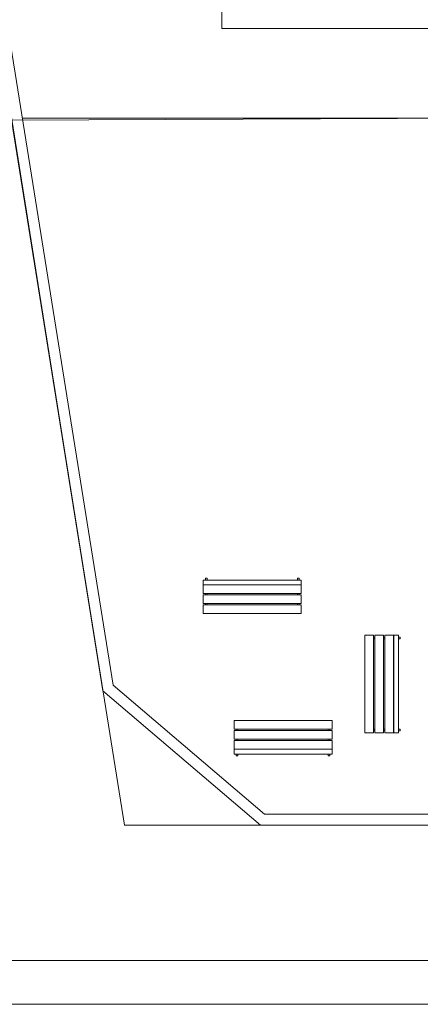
# Model space of a CAD drawing. Header units: millimetres. Extents: x 10050 to 25386, y -10594 to -3144.
# Tile 7 of 29: x 13419 to 14891, y -10594 to -6973. Entities that reach past the tile are written whole.
import ezdxf

# ---------------------------------------------------------------- set-up
doc = ezdxf.new("R2010")
doc.units = ezdxf.units.MM
doc.layers.add('DI-Pontilhado', color=7, linetype='Continuous', lineweight=20)
for name, color, linetype in [('Interior - Mobiliário', 7, 'Continuous'), ('Linha & Trama.2D', 7, 'Continuous'), ('Linha _ Trama.2D', 7, 'Continuous')]:
    doc.layers.add(name, color=color, linetype=linetype)

msp = doc.modelspace()

# ---------------------------------------------------------------- linework, layer by layer
at = {"layer": 'DI-Pontilhado'}
msp.add_line((14467.42, -9935.3), (20336.94, -9935.3), dxfattribs=at)
msp.add_lwpolyline([(14161.06, -7005.3), (14161.06, -5535.3)], dxfattribs=at)
at = {"layer": 'Interior - Mobiliário', "color": 102, "linetype": 'Continuous', "lineweight": 0}
for p, q in [((14093.35, -9033.54), (14453.35, -9033.54)), ((14093.35, -9051.14), (14093.35, -9033.54)), ((14453.35, -9051.14), (14093.35, -9051.14)), ((14093.35, -9083.61), (14093.35, -9051.6)), ((14093.35, -9051.6), (14453.35, -9051.6)), ((14101.35, -9033.54), (14101.35, -9026.79)), ((14101.35, -9026.79), (14107.35, -9026.79)), ((14107.35, -9033.54), (14101.35, -9033.54)), ((14101.35, -9051.59), (14101.35, -9051.14)), ((14101.35, -9051.14), (14107.35, -9051.14)), ((14107.35, -9051.59), (14101.35, -9051.59)), ((14107.35, -9026.79), (14107.35, -9033.54)), ((14107.35, -9051.14), (14107.35, -9051.59)), ((14439.35, -9033.54), (14439.35, -9026.79)), ((14439.35, -9026.79), (14445.35, -9026.79)), ((14445.35, -9033.54), (14439.35, -9033.54)), ((14439.35, -9051.14), (14445.35, -9051.14)), ((14439.35, -9051.6), (14439.35, -9051.14)), ((14445.35, -9051.6), (14439.35, -9051.6)), ((14445.35, -9026.79), (14445.35, -9033.54)), ((14445.35, -9051.14), (14445.35, -9051.6)), ((14453.35, -9033.54), (14453.35, -9051.14)), ((14453.35, -9051.6), (14453.35, -9083.61)), ((14453.35, -9083.61), (14093.35, -9083.61)), ((14093.35, -9120.2), (14093.35, -9088.19)), ((14093.35, -9088.19), (14453.35, -9088.19)), ((14101.35, -9088.19), (14101.35, -9083.61)), ((14101.35, -9083.61), (14107.35, -9083.61)), ((14107.35, -9088.19), (14101.35, -9088.19)), ((14107.35, -9083.61), (14107.35, -9088.19)), ((14439.35, -9088.19), (14439.35, -9083.61)), ((14439.35, -9083.61), (14445.35, -9083.61)), ((14445.35, -9088.19), (14439.35, -9088.19)), ((14445.35, -9083.61), (14445.35, -9088.19)), ((14453.35, -9088.19), (14453.35, -9120.2)), ((14453.35, -9120.2), (14093.35, -9120.2)), ((14093.35, -9156.79), (14093.35, -9124.77)), ((14093.35, -9124.77), (14453.35, -9124.77)), ((14101.35, -9124.77), (14101.35, -9120.2)), ((14101.35, -9120.2), (14107.35, -9120.2)), ((14107.35, -9124.77), (14101.35, -9124.77)), ((14107.35, -9120.2), (14107.35, -9124.77)), ((14439.35, -9124.77), (14439.35, -9120.2)), ((14439.35, -9120.2), (14445.35, -9120.2)), ((14445.35, -9124.77), (14439.35, -9124.77)), ((14445.35, -9120.2), (14445.35, -9124.77)), ((14453.35, -9124.77), (14453.35, -9156.79)), ((14453.35, -9156.79), (14093.35, -9156.79)), ((14687.58, -9236.16), (14687.58, -9596.16)), ((14719.59, -9236.16), (14687.58, -9236.16)), ((14719.59, -9596.16), (14719.59, -9236.16)), ((14724.17, -9244.16), (14719.59, -9244.16)), ((14719.59, -9244.16), (14719.59, -9250.16)), ((14719.59, -9250.16), (14724.17, -9250.16)), ((14724.17, -9236.16), (14724.17, -9596.16)), ((14756.18, -9236.16), (14724.17, -9236.16)), ((14724.17, -9250.16), (14724.17, -9244.16)), ((14756.18, -9596.16), (14756.18, -9236.16)), ((14760.75, -9244.16), (14756.18, -9244.16)), ((14756.18, -9244.16), (14756.18, -9250.16)), ((14756.18, -9250.16), (14760.75, -9250.16)), ((14760.75, -9236.16), (14760.75, -9596.16)), ((14792.77, -9236.16), (14760.75, -9236.16)), ((14760.75, -9250.16), (14760.75, -9244.16)), ((14792.77, -9596.16), (14792.77, -9236.16)), ((14793.22, -9244.16), (14792.77, -9244.16)), ((14792.77, -9244.16), (14792.77, -9250.16)), ((14792.77, -9250.16), (14793.22, -9250.16)), ((14810.82, -9236.16), (14793.22, -9236.16)), ((14793.22, -9236.16), (14793.22, -9596.16)), ((14793.22, -9250.16), (14793.22, -9244.16)), ((14810.82, -9596.16), (14810.82, -9236.16)), ((14810.82, -9244.16), (14810.82, -9250.16)), ((14817.58, -9244.16), (14810.82, -9244.16)), ((14810.82, -9250.16), (14817.58, -9250.16)), ((14817.58, -9250.16), (14817.58, -9244.16)), ((14566.7, -9550.43), (14206.7, -9550.43)), ((14206.7, -9550.43), (14206.7, -9582.44)), ((14566.7, -9582.44), (14566.7, -9550.43)), ((14206.7, -9582.44), (14566.7, -9582.44)), ((14566.7, -9587.01), (14206.7, -9587.01)), ((14206.7, -9587.01), (14206.7, -9619.03)), ((14220.7, -9582.44), (14214.7, -9582.44)), ((14214.7, -9582.44), (14214.7, -9587.01)), ((14214.7, -9587.01), (14220.7, -9587.01)), ((14220.7, -9587.01), (14220.7, -9582.44)), ((14552.7, -9582.44), (14552.7, -9587.01)), ((14558.7, -9582.44), (14552.7, -9582.44)), ((14552.7, -9587.01), (14558.7, -9587.01)), ((14558.7, -9587.01), (14558.7, -9582.44)), ((14566.7, -9619.03), (14566.7, -9587.01)), ((14687.58, -9596.16), (14719.59, -9596.16)), ((14724.17, -9582.16), (14719.59, -9582.16)), ((14719.59, -9582.16), (14719.59, -9588.16)), ((14719.59, -9588.16), (14724.17, -9588.16)), ((14724.17, -9588.16), (14724.17, -9582.16)), ((14724.17, -9596.16), (14756.18, -9596.16)), ((14760.75, -9582.16), (14756.18, -9582.16)), ((14756.18, -9582.16), (14756.18, -9588.16)), ((14756.18, -9588.16), (14760.75, -9588.16)), ((14760.75, -9588.16), (14760.75, -9582.16)), ((14760.75, -9596.16), (14792.77, -9596.16)), ((14793.22, -9582.16), (14792.77, -9582.16)), ((14792.77, -9582.16), (14792.77, -9588.16)), ((14792.77, -9588.16), (14793.22, -9588.16)), ((14793.22, -9588.16), (14793.22, -9582.16)), ((14793.22, -9596.16), (14810.82, -9596.16)), ((14817.58, -9582.16), (14810.82, -9582.16)), ((14810.82, -9582.16), (14810.82, -9588.16)), ((14810.82, -9588.16), (14817.58, -9588.16)), ((14817.58, -9588.16), (14817.58, -9582.16)), ((14206.7, -9619.03), (14566.7, -9619.03)), ((14566.7, -9623.6), (14206.7, -9623.6)), ((14206.7, -9623.6), (14206.7, -9655.62)), ((14220.7, -9619.03), (14214.7, -9619.03)), ((14214.7, -9619.03), (14214.7, -9623.6)), ((14214.7, -9623.6), (14220.7, -9623.6)), ((14220.7, -9623.6), (14220.7, -9619.03)), ((14552.7, -9619.03), (14552.7, -9623.6)), ((14558.7, -9619.03), (14552.7, -9619.03)), ((14552.7, -9623.6), (14558.7, -9623.6)), ((14558.7, -9623.6), (14558.7, -9619.03)), ((14566.7, -9655.62), (14566.7, -9623.6)), ((14206.7, -9655.62), (14566.7, -9655.62)), ((14566.7, -9656.07), (14206.7, -9656.07)), ((14206.7, -9656.07), (14206.7, -9673.67)), ((14214.7, -9655.62), (14214.7, -9656.07)), ((14220.7, -9655.62), (14214.7, -9655.62)), ((14214.7, -9656.07), (14220.7, -9656.07)), ((14220.7, -9656.07), (14220.7, -9655.62)), ((14558.7, -9655.62), (14552.7, -9655.62)), ((14552.7, -9655.62), (14552.7, -9656.07)), ((14552.7, -9656.07), (14558.7, -9656.07)), ((14558.7, -9656.07), (14558.7, -9655.62)), ((14566.7, -9673.67), (14566.7, -9656.07)), ((14206.7, -9673.67), (14566.7, -9673.67)), ((14214.7, -9673.67), (14214.7, -9680.43)), ((14220.7, -9673.67), (14214.7, -9673.67)), ((14214.7, -9680.43), (14220.7, -9680.43)), ((14220.7, -9680.43), (14220.7, -9673.67)), ((14558.7, -9673.67), (14552.7, -9673.67)), ((14552.7, -9673.67), (14552.7, -9680.43)), ((14552.7, -9680.43), (14558.7, -9680.43)), ((14558.7, -9680.43), (14558.7, -9673.67))]:
    msp.add_line(p, q, dxfattribs=at)
at = {"layer": 'Linha & Trama.2D', "color": 7, "linetype": 'Continuous', "lineweight": 0}
for p, q in [((25225.47, -10433.15), (10454.29, -10433.15)), ((25386.47, -10594.15), (10050.29, -10594.15)), ((10050.29, -10594.15), (25386.47, -10594.15)), ((10050.29, -10594.15), (25225.47, -10594.15))]:
    msp.add_line(p, q, dxfattribs=at)
at = {"layer": 'Linha _ Trama.2D', "color": 97, "linetype": 'Continuous', "lineweight": 0}
for p, q in [((13331.79, -6985.3), (13803.79, -9935.3)), ((15632.41, -7335.3), (13428.3, -7335.3)), ((13724.79, -9441.58), (14303.79, -9935.3)), ((13803.79, -9935.3), (17453.79, -9935.3))]:
    msp.add_line(p, q, dxfattribs=at)
for points in [[(13331.79, -6985.3), (13724.79, -9441.58)], [(13761.96, -9420.7), (13371.11, -6977.88)], [(18501.06, -7005.3), (14161.06, -7005.3)], [(13724.79, -9441.58), (14303.79, -9935.3)], [(14318.53, -9895.3), (13761.96, -9420.7)], [(15091.06, -9895.3), (14318.53, -9895.3)], [(14303.79, -9935.3), (15091.06, -9935.3)]]:
    msp.add_lwpolyline(points, dxfattribs=at)
msp.add_lwpolyline([(13388.8, -7341.62), (13724.79, -9441.58), (14303.79, -9935.3), (15091.06, -9935.3), (15091.06, -7335.3)], close=True, dxfattribs=at)

doc.saveas('drawing.dxf')
